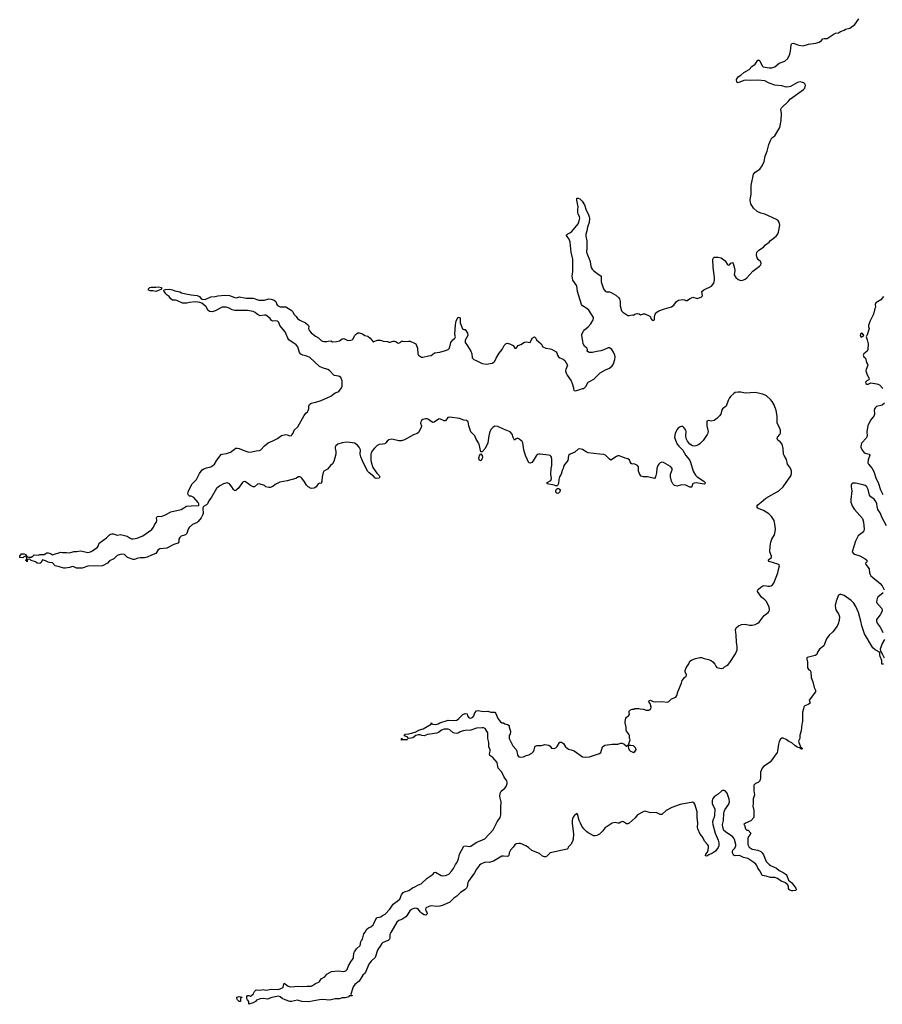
# Model space of a CAD drawing. Header units: inches. Extents: x 2354866 to 2448306, y 705012 to 877032.
# Tile 10 of 36: x 2354866 to 2367071, y 769108 to 783037. Entities that reach past the tile are written whole.
import ezdxf

# ---------------------------------------------------------------- set-up
doc = ezdxf.new("R2010")
doc.units = ezdxf.units.IN
doc.header["$MEASUREMENT"] = 0
for name, color, linetype in [('C3756', 7, 'Continuous'), ('C3757', 7, 'Continuous'), ('C3766', 7, 'Continuous'), ('C3767', 7, 'Continuous'), ('C3768', 7, 'Continuous')]:
    doc.layers.add(name, color=color, linetype=linetype)

msp = doc.modelspace()

# ---------------------------------------------------------------- linework, layer by layer
at = {"layer": 'C3756', "color": 6, "elevation": 100}
msp.add_lwpolyline([(2360000, 769978), (2359990, 769970), (2359968, 769930), (2359941, 769899), (2359927, 769873), (2359894, 769770), (2359840, 769720), (2359804, 769676), (2359754, 769550), (2359720, 769520), (2359670, 769437), (2359610, 769390), (2359585, 769355), (2359552, 769252), (2359558, 769238), (2359570, 769234), (2359570, 769226), (2359530, 769226), (2359524, 769216), (2359510, 769209), (2359470, 769201), (2359430, 769201), (2359390, 769184), (2359330, 769185), (2359253, 769167), (2359150, 769175), (2359110, 769173), (2358950, 769143), (2358858, 769150), (2358796, 769165), (2358714, 769150), (2358688, 769150), (2358622, 769170), (2358582, 769190), (2358553, 769213), (2358530, 769225), (2358435, 769205), (2358370, 769181), (2358310, 769190), (2358270, 769187), (2358215, 769165), (2358203, 769150), (2358170, 769128), (2358124, 769116), (2358108, 769108), (2358108, 769148), (2358088, 769170), (2358078, 769190), (2358080, 769220), (2358090, 769234), (2358110, 769234), (2358130, 769225), (2358169, 769251), (2358186, 769290), (2358210, 769312), (2358270, 769310), (2358310, 769316), (2358350, 769307), (2358430, 769324), (2358530, 769317), (2358593, 769347), (2358601, 769399), (2358610, 769405), (2358666, 769366), (2358693, 769353), (2358817, 769363), (2358870, 769360), (2358930, 769366), (2358990, 769365), (2359010, 769373), (2359050, 769404), (2359098, 769422), (2359109, 769431), (2359130, 769470), (2359182, 769498), (2359210, 769534), (2359276, 769570), (2359370, 769580), (2359450, 769572), (2359479, 769581), (2359499, 769601), (2359516, 769650), (2359549, 769711), (2359583, 769757), (2359588, 769772), (2359592, 769830), (2359603, 769850), (2359630, 769892), (2359682, 769938), (2359694, 769990), (2359697, 770000)], dxfattribs=at)
msp.add_lwpolyline([(2357970, 769146), (2357948, 769170), (2357938, 769190), (2357938, 769210), (2357970, 769219), (2358012, 769210), (2357992, 769190), (2357990, 769148)], close=True, dxfattribs=at)
at = {"layer": 'C3757', "color": 6, "elevation": 100}
for points in [[(2360000, 777032), (2359954, 777026), (2359926, 777015), (2359884, 776976), (2359857, 776943), (2359838, 776910), (2359835, 776890), (2359832, 776810), (2359837, 776777), (2359864, 776704), (2359921, 776621), (2359951, 776590), (2359962, 776570), (2359950, 776549), (2359910, 776548), (2359890, 776558), (2359877, 776577), (2359810, 776626), (2359789, 776650), (2359715, 776795), (2359691, 776851), (2359682, 776890), (2359686, 776950), (2359670, 776989), (2359642, 777022), (2359604, 777044), (2359573, 777053), (2359490, 777059), (2359427, 777053), (2359366, 777034), (2359337, 777010), (2359331, 776990), (2359331, 776970), (2359340, 776930), (2359340, 776890), (2359310, 776785), (2359290, 776753), (2359265, 776730), (2359222, 776678), (2359170, 776648), (2359161, 776630), (2359145, 776570), (2359141, 776510), (2359130, 776478), (2359110, 776482), (2359090, 776469), (2359061, 776430), (2359044, 776416), (2359030, 776410), (2358990, 776407), (2358947, 776430), (2358925, 776450), (2358898, 776498), (2358859, 776550), (2358850, 776561), (2358830, 776572), (2358810, 776569), (2358772, 776548), (2358650, 776513), (2358546, 776494), (2358480, 776460), (2358450, 776434), (2358410, 776419), (2358390, 776419), (2358350, 776429), (2358329, 776449), (2358253, 776473), (2358230, 776465), (2358190, 776429), (2358170, 776429), (2358130, 776449), (2358090, 776481), (2358050, 776502), (2358030, 776499), (2358018, 776490), (2357956, 776404), (2357930, 776383), (2357910, 776373), (2357890, 776389), (2357867, 776430), (2357833, 776473), (2357803, 776483), (2357748, 776472), (2357696, 776444), (2357650, 776404), (2357578, 776282), (2357543, 776230), (2357525, 776190), (2357508, 776172), (2357467, 776150), (2357456, 776130), (2357455, 776110), (2357464, 776070), (2357462, 776050), (2357454, 776026), (2357432, 775990), (2357390, 775937), (2357375, 775925), (2357310, 775894), (2357265, 775855), (2357248, 775832), (2357231, 775770), (2357221, 775759), (2357210, 775749), (2357151, 775730), (2357131, 775710), (2357118, 775690), (2357116, 775650), (2357102, 775630), (2357048, 775612), (2356950, 775562), (2356849, 775551), (2356825, 775535), (2356790, 775484), (2356730, 775462), (2356670, 775433), (2356630, 775423), (2356570, 775426), (2356539, 775419), (2356490, 775399), (2356470, 775401), (2356393, 775430), (2356350, 775470), (2356305, 775475), (2356273, 775467), (2356245, 775455), (2356196, 775410), (2356139, 775381), (2356110, 775350), (2356036, 775310), (2355830, 775306), (2355750, 775276), (2355670, 775279), (2355630, 775299), (2355610, 775302), (2355574, 775286), (2355510, 775277), (2355490, 775279), (2355430, 775298), (2355370, 775310), (2355330, 775355), (2355290, 775356), (2355270, 775361), (2355230, 775381), (2355190, 775394), (2355167, 775353), (2355150, 775345), (2355115, 775350), (2355090, 775369), (2355028, 775388), (2355010, 775406), (2354978, 775402), (2354974, 775370), (2354968, 775368), (2354962, 775382), (2354946, 775390), (2354962, 775398), (2354966, 775410), (2354962, 775442), (2354950, 775446), (2354924, 775436), (2354910, 775426), (2354866, 775430), (2354866, 775450), (2354890, 775482), (2354930, 775482), (2354954, 775470), (2354958, 775458), (2354974, 775450), (2354978, 775438), (2354993, 775433), (2355030, 775432), (2355053, 775447), (2355070, 775465), (2355130, 775464), (2355150, 775470), (2355210, 775473), (2355250, 775493), (2355270, 775497), (2355304, 775484), (2355330, 775465), (2355450, 775505), (2355470, 775498), (2355530, 775501), (2355570, 775496), (2355630, 775514), (2355670, 775515), (2355730, 775524), (2355830, 775501), (2355870, 775510), (2355898, 775522), (2355965, 775575), (2355975, 775590), (2355990, 775631), (2356093, 775707), (2356136, 775750), (2356150, 775760), (2356170, 775766), (2356190, 775766), (2356230, 775748), (2356250, 775746), (2356290, 775753), (2356330, 775747), (2356385, 775730), (2356430, 775702), (2356450, 775695), (2356470, 775692), (2356530, 775701), (2356610, 775734), (2356735, 775825), (2356761, 775859), (2356780, 775900), (2356802, 775930), (2356807, 775950), (2356802, 775990), (2356812, 776008), (2356830, 776013), (2356870, 776011), (2356890, 776016), (2356927, 776033), (2357004, 776076), (2357152, 776108), (2357227, 776153), (2357290, 776162), (2357394, 776166), (2357402, 776170), (2357403, 776190), (2357390, 776207), (2357330, 776277), (2357290, 776297), (2357270, 776297), (2357254, 776310), (2357247, 776330), (2357249, 776350), (2357255, 776370), (2357305, 776470), (2357367, 776530), (2357410, 776615), (2357450, 776667), (2357470, 776684), (2357510, 776699), (2357570, 776711), (2357601, 776730), (2357623, 776750), (2357654, 776806), (2357715, 776885), (2357730, 776892), (2357790, 776901), (2357850, 776919), (2357926, 776974), (2357950, 776976), (2357970, 776972), (2358050, 776936), (2358110, 776919), (2358150, 776924), (2358210, 776938), (2358259, 776941), (2358279, 776950), (2358329, 777010), (2358381, 777050), (2358450, 777078), (2358512, 777110), (2358570, 777153), (2358630, 777167), (2358650, 777166), (2358690, 777152), (2358710, 777154), (2358715, 777165), (2358734, 777186), (2358749, 777230), (2358803, 777277), (2358890, 777436), (2358913, 777470), (2358936, 777490), (2358949, 777510), (2358955, 777530), (2358956, 777570), (2358968, 777592), (2358990, 777610), (2359054, 777626), (2359130, 777650), (2359269, 777710), (2359330, 777759), (2359370, 777771), (2359381, 777779), (2359421, 777830), (2359427, 777853), (2359430, 777890), (2359427, 777930), (2359410, 777975), (2359390, 777990), (2359375, 777995), (2359322, 778002), (2359310, 778010), (2359250, 778074), (2359227, 778087), (2359151, 778111), (2359110, 778132), (2358970, 778258), (2358930, 778277), (2358870, 778291), (2358845, 778305), (2358824, 778330), (2358801, 778410), (2358776, 778436), (2358672, 778510), (2358659, 778530), (2358638, 778590), (2358620, 778620), (2358548, 778710), (2358532, 778752), (2358512, 778772), (2358490, 778776), (2358450, 778772), (2358430, 778784), (2358409, 778810), (2358350, 778856), (2358330, 778859), (2358269, 778850), (2358230, 778868), (2358196, 778896), (2358169, 778910), (2358090, 778921), (2357910, 778921), (2357872, 778932), (2357830, 778956), (2357788, 778968), (2357750, 778972), (2357730, 778970), (2357630, 778917), (2357590, 778906), (2357550, 778907), (2357530, 778926), (2357510, 778970), (2357500, 778980), (2357445, 779025), (2357416, 779036), (2357350, 779047), (2357270, 779037), (2357230, 779026), (2357170, 779028), (2357090, 779064), (2357069, 779069), (2357029, 779070), (2357004, 779090), (2356982, 779122), (2356938, 779150), (2356929, 779169), (2356908, 779190), (2356907, 779213), (2356930, 779222), (2356990, 779226), (2357030, 779215), (2357059, 779199), (2357130, 779187), (2357155, 779175), (2357219, 779159), (2357290, 779144), (2357377, 779137), (2357410, 779122), (2357434, 779090), (2357450, 779082), (2357490, 779078), (2357570, 779117), (2357630, 779119), (2357668, 779132), (2357770, 779138), (2357834, 779134), (2357910, 779105), (2357936, 779104), (2357970, 779117), (2358070, 779096), (2358170, 779096), (2358250, 779070), (2358272, 779068), (2358330, 779070), (2358390, 779090), (2358425, 779085), (2358466, 779070), (2358490, 779050), (2358502, 779010), (2358513, 778993), (2358550, 778977), (2358630, 778973), (2358708, 778928), (2358730, 778905), (2358745, 778870), (2358777, 778837), (2358796, 778810), (2358830, 778788), (2358910, 778751), (2358941, 778721), (2358951, 778710), (2358955, 778695), (2358953, 778670), (2358958, 778650), (2358969, 778630), (2358990, 778606), (2359050, 778558), (2359096, 778536), (2359130, 778501), (2359152, 778490), (2359170, 778484), (2359210, 778483), (2359230, 778491), (2359270, 778492), (2359290, 778482), (2359350, 778483), (2359390, 778496), (2359430, 778524), (2359450, 778525), (2359510, 778501), (2359550, 778503), (2359571, 778509), (2359581, 778519), (2359610, 778570), (2359630, 778591), (2359650, 778606), (2359670, 778606), (2359714, 778594), (2359750, 778571), (2359790, 778558), (2359825, 778530), (2359870, 778474), (2359875, 778485), (2359930, 778505), (2359970, 778504), (2360000, 778492)], [(2359697, 770000), (2359701, 770010), (2359714, 770030), (2359734, 770106), (2359753, 770127), (2359776, 770170), (2359803, 770190), (2359836, 770204), (2359867, 770233), (2359879, 770250), (2359916, 770330), (2359930, 770338), (2359974, 770346), (2360000, 770362)]]:
    msp.add_lwpolyline(points, dxfattribs=at)
msp.add_lwpolyline([(2356790, 779194), (2356750, 779201), (2356710, 779201), (2356688, 779210), (2356689, 779230), (2356708, 779250), (2356727, 779253), (2356790, 779251), (2356830, 779259), (2356874, 779250), (2356873, 779227), (2356830, 779205)], close=True, dxfattribs=at)
at = {"layer": 'C3766', "color": 6, "elevation": 100}
msp.add_lwpolyline([(2360053, 770000), (2360001, 769979), (2360000, 769978)], dxfattribs=at)
at = {"layer": 'C3767', "color": 6, "elevation": 100}
for points in [[(2360000, 778492), (2360010, 778488), (2360070, 778483), (2360090, 778476), (2360110, 778476), (2360150, 778491), (2360170, 778491), (2360190, 778484), (2360210, 778468), (2360230, 778462), (2360251, 778469), (2360270, 778487), (2360289, 778491), (2360310, 778485), (2360369, 778490), (2360390, 778488), (2360450, 778463), (2360471, 778450), (2360496, 778390), (2360501, 778310), (2360508, 778290), (2360550, 778263), (2360570, 778262), (2360650, 778284), (2360690, 778286), (2360734, 778326), (2360810, 778336), (2360890, 778355), (2360929, 778370), (2360949, 778390), (2360967, 778470), (2360994, 778506), (2361023, 778530), (2361031, 778549), (2361025, 778585), (2361030, 778722), (2361041, 778779), (2361070, 778831), (2361090, 778823), (2361098, 778810), (2361098, 778750), (2361130, 778665), (2361150, 778652), (2361170, 778654), (2361202, 778602), (2361207, 778570), (2361170, 778502), (2361169, 778470), (2361203, 778423), (2361248, 778350), (2361263, 778310), (2361270, 778252), (2361290, 778231), (2361333, 778213), (2361410, 778171), (2361470, 778163), (2361550, 778180), (2361573, 778190), (2361590, 778207), (2361608, 778250), (2361650, 778318), (2361694, 778370), (2361722, 778430), (2361750, 778456), (2361770, 778459), (2361810, 778447), (2361846, 778426), (2361870, 778392), (2361890, 778392), (2361918, 778430), (2361957, 778443), (2362010, 778475), (2362030, 778479), (2362090, 778472), (2362119, 778530), (2362150, 778551), (2362170, 778532), (2362179, 778510), (2362243, 778450), (2362270, 778411), (2362310, 778391), (2362370, 778383), (2362390, 778376), (2362457, 778337), (2362466, 778326), (2362476, 778290), (2362491, 778270), (2362510, 778255), (2362556, 778236), (2362577, 778217), (2362615, 778150), (2362592, 778088), (2362590, 778070), (2362598, 778038), (2362610, 778010), (2362668, 777930), (2362685, 777890), (2362701, 777830), (2362701, 777810), (2362710, 777792), (2362730, 777786), (2362806, 777810), (2362830, 777822), (2362850, 777822), (2362878, 777850), (2362909, 777911), (2362938, 777922), (2362988, 777952), (2363080, 778040), (2363154, 778086), (2363210, 778105), (2363250, 778139), (2363269, 778170), (2363285, 778230), (2363289, 778270), (2363287, 778290), (2363270, 778333), (2363243, 778370), (2363210, 778393), (2363190, 778394), (2363133, 778367), (2363090, 778354), (2363030, 778345), (2362970, 778327), (2362930, 778327), (2362913, 778333), (2362895, 778350), (2362899, 778370), (2362889, 778390), (2362858, 778418), (2362837, 778450), (2362836, 778490), (2362819, 778570), (2362819, 778590), (2362841, 778630), (2362858, 778650), (2362909, 778690), (2362947, 778733), (2362981, 778790), (2362987, 778810), (2362985, 778825), (2362918, 778930), (2362890, 778953), (2362830, 778990), (2362816, 779010), (2362758, 779190), (2362750, 779270), (2362691, 779350), (2362683, 779410), (2362694, 779474), (2362690, 779550), (2362693, 779650), (2362671, 779750), (2362656, 779890), (2362639, 779930), (2362599, 779990), (2362611, 780000)], [(2362878, 780000), (2362875, 779990), (2362876, 779976), (2362890, 779910), (2362892, 779810), (2362886, 779750), (2362898, 779710), (2362935, 779630), (2362952, 779532), (2362967, 779507), (2362987, 779487), (2363030, 779450), (2363091, 779410), (2363091, 779330), (2363128, 779228), (2363150, 779196), (2363170, 779188), (2363210, 779185), (2363236, 779176), (2363299, 779139), (2363342, 779102), (2363351, 779090), (2363362, 779050), (2363364, 778990), (2363380, 778920), (2363399, 778899), (2363470, 778851), (2363490, 778851), (2363530, 778861), (2363550, 778856), (2363570, 778870), (2363602, 778882), (2363630, 778876), (2363650, 778861), (2363690, 778875), (2363710, 778876), (2363784, 778844), (2363793, 778833), (2363798, 778810), (2363810, 778792), (2363830, 778782), (2363847, 778793), (2363848, 778830), (2363857, 778870), (2363880, 778900), (2363910, 778920), (2363990, 778949), (2364090, 778974), (2364123, 778997), (2364161, 779050), (2364189, 779070), (2364250, 779079), (2364274, 779074), (2364290, 779065), (2364310, 779065), (2364342, 779090), (2364390, 779110), (2364450, 779094), (2364510, 779111), (2364529, 779130), (2364519, 779190), (2364546, 779214), (2364653, 779267), (2364687, 779310), (2364697, 779350), (2364698, 779390), (2364678, 779530), (2364672, 779648), (2364681, 779670), (2364690, 779676), (2364750, 779678), (2364791, 779670), (2364850, 779625), (2364878, 779578), (2364890, 779566), (2364910, 779571), (2364930, 779591), (2364950, 779601), (2364961, 779590), (2364981, 779521), (2364984, 779490), (2364977, 779430), (2364998, 779390), (2365030, 779360), (2365070, 779348), (2365098, 779350), (2365130, 779366), (2365155, 779385), (2365241, 779479), (2365333, 779550), (2365353, 779570), (2365357, 779590), (2365353, 779610), (2365321, 779641), (2365301, 779670), (2365293, 779710), (2365295, 779750), (2365324, 779776), (2365390, 779821), (2365417, 779850), (2365470, 779888), (2365488, 779912), (2365570, 779973), (2365589, 780000)], [(2367090, 779121), (2367050, 779076), (2366981, 779030), (2366971, 779010), (2366976, 778970), (2366966, 778950), (2366946, 778870), (2366894, 778766), (2366878, 778710), (2366878, 778690), (2366885, 778670), (2366859, 778581), (2366842, 778550), (2366858, 778510), (2366871, 778451), (2366867, 778370), (2366859, 778350), (2366811, 778310), (2366802, 778290), (2366811, 778270), (2366831, 778250), (2366847, 778187), (2366863, 778163), (2366864, 778150), (2366841, 778090), (2366839, 778070), (2366855, 778015), (2366881, 777970), (2366886, 777950), (2366880, 777940), (2366850, 777927), (2366833, 777910), (2366836, 777890), (2366850, 777879), (2366870, 777879), (2366910, 777899), (2366993, 777887), (2367010, 777883), (2367030, 777870), (2367080, 777820)], [(2360000, 770362), (2360036, 770384), (2360104, 770456), (2360150, 770523), (2360244, 770596), (2360270, 770659), (2360294, 770690), (2360310, 770700), (2360370, 770716), (2360424, 770756), (2360459, 770770), (2360510, 770799), (2360547, 770813), (2360630, 770891), (2360718, 770950), (2360730, 770971), (2360750, 770979), (2360829, 770929), (2360850, 770925), (2360890, 770929), (2360937, 770950), (2360977, 770990), (2361004, 771030), (2361033, 771087), (2361053, 771110), (2361075, 771165), (2361087, 771230), (2361150, 771343), (2361170, 771351), (2361230, 771342), (2361250, 771346), (2361323, 771397), (2361449, 771450), (2361565, 771575), (2361622, 771690), (2361663, 771750), (2361675, 771790), (2361672, 771890), (2361678, 771970), (2361660, 772050), (2361665, 772095), (2361679, 772121), (2361730, 772164), (2361748, 772190), (2361762, 772230), (2361764, 772250), (2361759, 772270), (2361722, 772322), (2361690, 772392), (2361638, 772450), (2361630, 772470), (2361621, 772530), (2361559, 772599), (2361519, 772630), (2361513, 772650), (2361524, 772690), (2361521, 772710), (2361505, 772750), (2361502, 772810), (2361491, 772870), (2361492, 772932), (2361488, 772950), (2361451, 773011), (2361430, 773020), (2361410, 773021), (2361330, 773016), (2361250, 772985), (2361170, 772983), (2361142, 772978), (2361097, 772963), (2361070, 772946), (2361041, 772939), (2361001, 772950), (2360950, 772992), (2360930, 773002), (2360870, 772998), (2360834, 772986), (2360790, 772953), (2360770, 772946), (2360634, 772926), (2360590, 772904), (2360555, 772910), (2360530, 772921), (2360510, 772921), (2360470, 772910), (2360430, 772879), (2360370, 772866), (2360366, 772866), (2360346, 772890), (2360308, 772908), (2360326, 772930), (2360370, 772936), (2360462, 772958), (2360525, 772990), (2360574, 773006), (2360686, 773070), (2360690, 773092), (2360698, 773078), (2360712, 773072), (2360750, 773067), (2360785, 773075), (2360810, 773090), (2360930, 773130), (2361010, 773122), (2361049, 773130), (2361081, 773150), (2361135, 773210), (2361170, 773221), (2361195, 773215), (2361204, 773190), (2361217, 773170), (2361230, 773161), (2361250, 773156), (2361278, 773170), (2361292, 773190), (2361305, 773230), (2361330, 773259), (2361350, 773265), (2361430, 773250), (2361490, 773254), (2361530, 773239), (2361570, 773242), (2361590, 773239), (2361604, 773224), (2361631, 773150), (2361670, 773102), (2361690, 773092), (2361710, 773092), (2361730, 773078), (2361770, 773065), (2361790, 773052), (2361791, 773030), (2361811, 772970), (2361806, 772930), (2361791, 772909), (2361791, 772870), (2361843, 772763), (2361892, 772712), (2361901, 772690), (2361910, 772632), (2361928, 772608), (2361950, 772605), (2361992, 772608), (2362030, 772626), (2362070, 772638), (2362110, 772661), (2362134, 772686), (2362145, 772710), (2362154, 772746), (2362161, 772759), (2362174, 772766), (2362189, 772771), (2362250, 772767), (2362295, 772785), (2362355, 772775), (2362370, 772762), (2362391, 772731), (2362427, 772727), (2362450, 772737), (2362470, 772754), (2362503, 772810), (2362510, 772815), (2362530, 772817), (2362558, 772798), (2362588, 772750), (2362610, 772731), (2362630, 772719), (2362670, 772710), (2362712, 772692), (2362830, 772608), (2362875, 772605), (2362930, 772611), (2363070, 772657), (2363089, 772670), (2363114, 772750), (2363147, 772773), (2363250, 772788), (2363330, 772790), (2363370, 772804), (2363390, 772804), (2363414, 772794), (2363450, 772762), (2363458, 772762), (2363470, 772774), (2363482, 772778), (2363502, 772850), (2363495, 772875), (2363493, 772910), (2363485, 772930), (2363453, 772970), (2363447, 772987), (2363449, 773030), (2363433, 773090), (2363432, 773110), (2363442, 773158), (2363450, 773171), (2363482, 773190), (2363495, 773210), (2363488, 773230), (2363490, 773254), (2363508, 773272), (2363530, 773282), (2363556, 773284), (2363570, 773294), (2363627, 773293), (2363646, 773286), (2363690, 773284), (2363730, 773270), (2363769, 773270), (2363794, 773290), (2363801, 773310), (2363785, 773365), (2363764, 773390), (2363775, 773405), (2363790, 773411), (2363830, 773394), (2363867, 773387), (2363950, 773394), (2364030, 773383), (2364050, 773391), (2364088, 773430), (2364150, 773455), (2364165, 773475), (2364178, 773530), (2364228, 773650), (2364239, 773690), (2364270, 773731), (2364294, 773750), (2364299, 773770), (2364284, 773810), (2364284, 773830), (2364297, 773870), (2364334, 773926), (2364350, 773962), (2364370, 773978), (2364430, 774001), (2364490, 774013), (2364513, 774013), (2364550, 773999), (2364610, 773987), (2364650, 773971), (2364673, 773953), (2364701, 773921), (2364714, 773890), (2364730, 773874), (2364790, 773858), (2364817, 773863), (2364837, 773883), (2364870, 773899), (2364890, 773914), (2364916, 773944), (2364995, 774065), (2365016, 774124), (2365019, 774170), (2365009, 774230), (2365004, 774330), (2364994, 774406), (2365004, 774436), (2365037, 774463), (2365078, 774482), (2365130, 774484), (2365193, 774473), (2365230, 774473), (2365270, 774482), (2365310, 774500), (2365330, 774514), (2365400, 774610), (2365458, 774650), (2365470, 774670), (2365474, 774690), (2365470, 774730), (2365429, 774809), (2365411, 774831), (2365364, 774870), (2365307, 774950), (2365310, 774970), (2365319, 774981), (2365350, 775010), (2365381, 775030), (2365410, 775035), (2365450, 775025), (2365475, 775025), (2365498, 775030), (2365518, 775042), (2365534, 775066), (2365595, 775210), (2365602, 775258), (2365618, 775310), (2365610, 775324), (2365594, 775334), (2365469, 775370), (2365457, 775390), (2365470, 775406), (2365504, 775430), (2365504, 775450), (2365479, 775510), (2365485, 775590), (2365495, 775645), (2365509, 775690), (2365546, 775750), (2365557, 775797), (2365559, 775830), (2365556, 775870), (2365541, 775950), (2365505, 776010), (2365465, 776045), (2365430, 776069), (2365390, 776093), (2365330, 776115), (2365308, 776128), (2365298, 776150), (2365308, 776172), (2365359, 776210), (2365425, 776270), (2365607, 776373), (2365667, 776430), (2365776, 776584), (2365785, 776615), (2365785, 776650), (2365770, 776692), (2365731, 776750), (2365716, 776816), (2365681, 776870), (2365673, 776890), (2365669, 776969), (2365654, 777030), (2365626, 777066), (2365595, 777090), (2365584, 777110), (2365589, 777131), (2365622, 777170), (2365629, 777190), (2365629, 777230), (2365615, 777270), (2365583, 777330), (2365584, 777430), (2365568, 777508), (2365539, 777590), (2365515, 777635), (2365490, 777666), (2365434, 777714), (2365379, 777739), (2365270, 777764), (2365130, 777756), (2365070, 777769), (2365030, 777769), (2364990, 777761), (2364970, 777749), (2364926, 777710), (2364911, 777690), (2364891, 777649), (2364860, 777570), (2364808, 777532), (2364800, 777520), (2364784, 777456), (2364768, 777432), (2364730, 777397), (2364690, 777369), (2364650, 777359), (2364610, 777368), (2364590, 777358), (2364588, 777290), (2364604, 777230), (2364607, 777210), (2364603, 777190), (2364595, 777170), (2364535, 777085), (2364490, 777035), (2364470, 777022), (2364433, 777007), (2364410, 777004), (2364387, 777007), (2364349, 777030), (2364315, 777075), (2364298, 777110), (2364290, 777150), (2364297, 777210), (2364293, 777230), (2364265, 777270), (2364250, 777280), (2364230, 777284), (2364210, 777278), (2364183, 777257), (2364165, 777235), (2364139, 777181), (2364133, 777130), (2364144, 777090), (2364170, 777030), (2364190, 777003), (2364250, 776947), (2364292, 776872), (2364341, 776810), (2364356, 776776), (2364395, 776650), (2364430, 776592), (2364452, 776570), (2364545, 776510), (2364566, 776490), (2364562, 776470), (2364550, 776464), (2364435, 776485), (2364410, 776481), (2364386, 776470), (2364376, 776430), (2364370, 776422), (2364350, 776425), (2364290, 776453), (2364230, 776455), (2364170, 776439), (2364130, 776449), (2364109, 776470), (2364090, 776509), (2364076, 776570), (2364076, 776610), (2364099, 776670), (2364097, 776690), (2364075, 776715), (2363974, 776774), (2363950, 776776), (2363927, 776770), (2363907, 776750), (2363895, 776730), (2363879, 776690), (2363874, 776626), (2363861, 776570), (2363850, 776546), (2363751, 776569), (2363690, 776569), (2363660, 776580), (2363642, 776602), (2363621, 776650), (2363621, 776710), (2363606, 776730), (2363570, 776750), (2363548, 776752), (2363530, 776749), (2363517, 776757), (2363503, 776783), (2363496, 776810), (2363470, 776826), (2363434, 776834), (2363402, 776850), (2363350, 776866), (2363330, 776865), (2363310, 776859), (2363230, 776807), (2363210, 776818), (2363155, 776875), (2363130, 776888), (2363070, 776890), (2362910, 776911), (2362882, 776922), (2362830, 776955), (2362790, 776967), (2362770, 776961), (2362719, 776921), (2362655, 776890), (2362633, 776870), (2362621, 776799), (2362565, 776730), (2362556, 776690), (2362541, 776659), (2362527, 776610), (2362502, 776570), (2362493, 776530), (2362490, 776478), (2362474, 776446), (2362470, 776442), (2362450, 776444), (2362430, 776453), (2362330, 776469), (2362329, 776490), (2362380, 776520), (2362392, 776548), (2362381, 776610), (2362388, 776690), (2362397, 776730), (2362396, 776816), (2362391, 776850), (2362383, 776863), (2362372, 776872), (2362350, 776878), (2362230, 776893), (2362209, 776891), (2362190, 776884), (2362173, 776867), (2362130, 776796), (2362110, 776775), (2362090, 776763), (2362070, 776769), (2362021, 776870), (2361999, 776950), (2361985, 777050), (2361976, 777070), (2361930, 777107), (2361910, 777116), (2361891, 777109), (2361869, 777090), (2361850, 777128), (2361835, 777175), (2361805, 777205), (2361710, 777243), (2361630, 777283), (2361590, 777286), (2361566, 777274), (2361536, 777244), (2361518, 777210), (2361502, 777150), (2361488, 777050), (2361450, 776969), (2361410, 776922), (2361402, 776922), (2361390, 776926), (2361367, 777030), (2361358, 777050), (2361324, 777104), (2361304, 777150), (2361249, 777209), (2361223, 777290), (2361211, 777350), (2361190, 777365), (2361150, 777371), (2361090, 777394), (2360950, 777415), (2360926, 777410), (2360890, 777362), (2360870, 777362), (2360810, 777391), (2360790, 777385), (2360730, 777342), (2360710, 777341), (2360690, 777351), (2360650, 777383), (2360630, 777390), (2360610, 777390), (2360570, 777379), (2360550, 777365), (2360541, 777350), (2360538, 777330), (2360550, 777290), (2360548, 777270), (2360510, 777197), (2360490, 777183), (2360437, 777163), (2360310, 777093), (2360270, 777080), (2360230, 777080), (2360130, 777102), (2360090, 777094), (2360065, 777075), (2360047, 777050), (2360030, 777037), (2360000, 777032)], [(2367104, 777610), (2367070, 777584), (2366990, 777563), (2366973, 777550), (2366962, 777530), (2366957, 777510), (2366962, 777470), (2366959, 777450), (2366950, 777430), (2366906, 777374), (2366866, 777290), (2366852, 777210), (2366855, 777145), (2366841, 777119), (2366782, 777050), (2366770, 777030), (2366767, 776990), (2366787, 776947), (2366810, 776918), (2366830, 776906), (2366885, 776890), (2366895, 776875), (2366872, 776810), (2366868, 776768), (2366874, 776750), (2366929, 776690), (2366950, 776647), (2366984, 776544), (2367012, 776490), (2367047, 776387), (2367080, 776320)], [(2367130, 775877), (2367070, 775990), (2367039, 776059), (2367008, 776110), (2366996, 776150), (2366993, 776190), (2366981, 776221), (2366956, 776256), (2366910, 776288), (2366892, 776310), (2366873, 776393), (2366853, 776430), (2366830, 776447), (2366799, 776459), (2366690, 776482), (2366650, 776480), (2366634, 776466), (2366629, 776450), (2366630, 776430), (2366642, 776370), (2366624, 776250), (2366625, 776210), (2366650, 776150), (2366677, 776110), (2366790, 775981), (2366806, 775930), (2366813, 775830), (2366803, 775790), (2366730, 775734), (2366690, 775662), (2366646, 775510), (2366658, 775490), (2366677, 775477), (2366752, 775452), (2366830, 775410), (2366854, 775390), (2366851, 775369), (2366832, 775350), (2366836, 775330), (2366883, 775270), (2366891, 775210), (2366899, 775190), (2366911, 775170), (2366931, 775150), (2367043, 775063), (2367071, 775030), (2367096, 774970)], [(2367090, 773918), (2367070, 773918), (2367066, 773926), (2367064, 773970), (2367039, 774030), (2367034, 774050), (2367036, 774076), (2367029, 774089), (2366970, 774123), (2366939, 774150), (2366818, 774350), (2366782, 774462), (2366768, 774530), (2366733, 774650), (2366697, 774737), (2366670, 774785), (2366630, 774822), (2366530, 774889), (2366490, 774905), (2366470, 774904), (2366450, 774895), (2366418, 774810), (2366406, 774750), (2366408, 774710), (2366414, 774690), (2366426, 774666), (2366453, 774633), (2366467, 774590), (2366461, 774539), (2366446, 774490), (2366430, 774458), (2366370, 774378), (2366318, 774330), (2366283, 774277), (2366243, 774177), (2366184, 774130), (2366156, 774090), (2366143, 774057), (2366119, 774041), (2366010, 774015), (2366005, 774010), (2366003, 773990), (2366014, 773950), (2366012, 773870), (2366030, 773842), (2366051, 773831), (2366062, 773810), (2366063, 773730), (2366087, 773670), (2366106, 773590), (2366125, 773550), (2366125, 773530), (2366038, 773410), (2366044, 773384), (2366052, 773370), (2366022, 773350), (2365974, 773330), (2365962, 773318), (2365958, 773290), (2365940, 773240), (2365941, 773110), (2365931, 773069), (2365925, 772975), (2365906, 772914), (2365903, 772890), (2365906, 772870), (2365887, 772830), (2365888, 772810), (2365920, 772740), (2365937, 772730), (2365939, 772721), (2365930, 772715), (2365924, 772724), (2365898, 772738), (2365867, 772747), (2365833, 772770), (2365790, 772809), (2365747, 772827), (2365710, 772854), (2365670, 772874), (2365650, 772874), (2365630, 772859), (2365610, 772824), (2365600, 772790), (2365590, 772690), (2365582, 772670), (2365486, 772534), (2365389, 772471), (2365371, 772450), (2365349, 772390), (2365347, 772313), (2365337, 772270), (2365314, 772246), (2365276, 772230), (2365251, 772210), (2365254, 772130), (2365264, 772070), (2365246, 772014), (2365242, 771990), (2365246, 771950), (2365241, 771910), (2365251, 771849), (2365251, 771750), (2365210, 771705), (2365134, 771670), (2365114, 771650), (2365122, 771642), (2365134, 771590), (2365152, 771572), (2365172, 771570), (2365211, 771530), (2365202, 771510), (2365177, 771483), (2365167, 771453), (2365169, 771370), (2365186, 771330), (2365230, 771303), (2365311, 771290), (2365351, 771270), (2365370, 771253), (2365390, 771221), (2365430, 771130), (2365470, 771087), (2365490, 771070), (2365573, 771033), (2365610, 770999), (2365670, 770972), (2365710, 770942), (2365720, 770930), (2365746, 770866), (2365790, 770828), (2365847, 770750), (2365854, 770726), (2365841, 770719), (2365807, 770713), (2365790, 770713), (2365762, 770722), (2365752, 770730), (2365745, 770745), (2365746, 770770), (2365736, 770796), (2365691, 770831), (2365639, 770850), (2365589, 770890), (2365550, 770902), (2365490, 770902), (2365430, 770922), (2365370, 770929), (2365343, 770990), (2365310, 771032), (2365294, 771070), (2365280, 771090), (2365254, 771114), (2365170, 771171), (2365105, 771185), (2365050, 771214), (2364990, 771210), (2364970, 771220), (2364962, 771230), (2364952, 771250), (2364950, 771272), (2364957, 771290), (2364984, 771316), (2364998, 771350), (2364999, 771370), (2364981, 771441), (2364970, 771460), (2364950, 771481), (2364870, 771534), (2364829, 771569), (2364814, 771614), (2364812, 771650), (2364823, 771710), (2364828, 771810), (2364833, 771830), (2364842, 771858), (2364899, 771941), (2364907, 771970), (2364903, 772010), (2364875, 772095), (2364850, 772130), (2364835, 772135), (2364810, 772135), (2364801, 772130), (2364750, 772080), (2364690, 772043), (2364667, 772010), (2364662, 771990), (2364662, 771950), (2364702, 771870), (2364698, 771782), (2364691, 771750), (2364676, 771724), (2364670, 771690), (2364672, 771650), (2364706, 771530), (2364748, 771430), (2364758, 771390), (2364759, 771350), (2364750, 771324), (2364710, 771273), (2364670, 771244), (2364617, 771223), (2364590, 771206), (2364569, 771210), (2364574, 771230), (2364598, 771262), (2364606, 771290), (2364612, 771330), (2364610, 771350), (2364597, 771370), (2364561, 771410), (2364523, 771483), (2364495, 771515), (2364461, 771590), (2364458, 771610), (2364463, 771670), (2364453, 771750), (2364450, 771830), (2364417, 771937), (2364410, 771953), (2364390, 771969), (2364210, 771933), (2364092, 771890), (2364012, 771850), (2363950, 771795), (2363930, 771794), (2363870, 771822), (2363790, 771816), (2363730, 771836), (2363710, 771838), (2363687, 771833), (2363609, 771790), (2363573, 771747), (2363490, 771669), (2363470, 771662), (2363450, 771662), (2363411, 771691), (2363390, 771693), (2363370, 771687), (2363350, 771672), (2363330, 771672), (2363290, 771681), (2363250, 771671), (2363178, 771622), (2363150, 771609), (2363119, 771561), (2363070, 771516), (2363030, 771495), (2363010, 771492), (2362990, 771493), (2362910, 771532), (2362890, 771547), (2362850, 771592), (2362821, 771630), (2362800, 771670), (2362784, 771710), (2362760, 771800), (2362750, 771809), (2362710, 771772), (2362693, 771750), (2362683, 771710), (2362682, 771670), (2362704, 771516), (2362698, 771442), (2362687, 771410), (2362664, 771370), (2362628, 771332), (2362621, 771310), (2362610, 771301), (2362370, 771252), (2362320, 771200), (2362310, 771194), (2362290, 771193), (2362263, 771203), (2362220, 771240), (2362110, 771285), (2362065, 771325), (2362029, 771350), (2361950, 771382), (2361930, 771385), (2361890, 771379), (2361870, 771365), (2361847, 771330), (2361809, 771290), (2361790, 771250), (2361786, 771214), (2361778, 771202), (2361763, 771197), (2361710, 771206), (2361690, 771203), (2361570, 771134), (2361510, 771116), (2361450, 771117), (2361390, 771092), (2361370, 771077), (2361330, 771020), (2361303, 770970), (2361215, 770850), (2361206, 770830), (2361198, 770770), (2361190, 770749), (2361171, 770730), (2361105, 770690), (2361050, 770640), (2361010, 770611), (2360950, 770554), (2360857, 770510), (2360810, 770495), (2360770, 770492), (2360690, 770501), (2360670, 770498), (2360621, 770479), (2360611, 770470), (2360606, 770450), (2360611, 770431), (2360625, 770410), (2360631, 770390), (2360611, 770369), (2360590, 770373), (2360550, 770398), (2360530, 770416), (2360508, 770448), (2360485, 770465), (2360450, 770469), (2360409, 770451), (2360388, 770432), (2360350, 770370), (2360330, 770347), (2360273, 770307), (2360230, 770292), (2360202, 770270), (2360115, 770125), (2360105, 770095), (2360105, 770050), (2360100, 770030), (2360078, 770010), (2360053, 770000)], [(2367085, 774930), (2367010, 774868), (2366998, 774850), (2366992, 774828), (2366991, 774790), (2367059, 774710), (2367070, 774690), (2367070, 774670), (2367042, 774618), (2366989, 774551), (2366987, 774530), (2366998, 774498), (2367042, 774442), (2367063, 774403), (2367078, 774370)], [(2367101, 774270), (2367067, 774213), (2367043, 774130), (2367044, 774104), (2367070, 774065), (2367095, 774010)]]:
    msp.add_lwpolyline(points, dxfattribs=at)
for points in [[(2366770, 778601), (2366762, 778590), (2366756, 778570), (2366770, 778547), (2366799, 778561), (2366809, 778570), (2366790, 778599)], [(2361390, 776795), (2361370, 776802), (2361363, 776830), (2361370, 776872), (2361390, 776894), (2361410, 776872), (2361413, 776850), (2361410, 776829)], [(2362470, 776334), (2362453, 776353), (2362450, 776372), (2362463, 776397), (2362474, 776406), (2362490, 776407), (2362511, 776390), (2362510, 776358), (2362490, 776337)], [(2360290, 772854), (2360354, 772854), (2360350, 772849), (2360270, 772846), (2360266, 772850), (2360266, 772870), (2360273, 772873), (2360278, 772858)], [(2363511, 772769), (2363492, 772768), (2363478, 772762), (2363474, 772750), (2363482, 772730), (2363491, 772710), (2363510, 772691), (2363530, 772678), (2363550, 772672), (2363570, 772686), (2363589, 772710), (2363584, 772730), (2363550, 772764)]]:
    msp.add_lwpolyline(points, close=True, dxfattribs=at)
at = {"layer": 'C3768', "color": 6, "elevation": 100}
for points in [[(2365589, 780000), (2365593, 780007), (2365602, 780030), (2365619, 780130), (2365611, 780171), (2365596, 780190), (2365572, 780210), (2365410, 780286), (2365350, 780301), (2365302, 780322), (2365250, 780373), (2365213, 780430), (2365204, 780450), (2365203, 780490), (2365216, 780570), (2365215, 780690), (2365249, 780850), (2365270, 780879), (2365338, 780922), (2365369, 780970), (2365399, 781030), (2365412, 781108), (2365442, 781178), (2365467, 781270), (2365489, 781330), (2365510, 781366), (2365550, 781396), (2365623, 781510), (2365641, 781610), (2365646, 781710), (2365637, 781770), (2365647, 781790), (2365740, 781880), (2365770, 781916), (2365957, 782050), (2365973, 782070), (2365984, 782110), (2365976, 782130), (2365962, 782142), (2365944, 782150), (2365910, 782156), (2365870, 782147), (2365770, 782092), (2365750, 782085), (2365710, 782083), (2365650, 782100), (2365550, 782112), (2365470, 782140), (2365410, 782171), (2365310, 782183), (2365210, 782175), (2365150, 782181), (2365110, 782178), (2365030, 782144), (2365015, 782155), (2365008, 782190), (2365030, 782228), (2365070, 782253), (2365110, 782290), (2365187, 782333), (2365226, 782374), (2365271, 782409), (2365310, 782466), (2365330, 782463), (2365336, 782456), (2365370, 782386), (2365386, 782370), (2365470, 782356), (2365510, 782358), (2365549, 782371), (2365610, 782422), (2365690, 782451), (2365732, 782488), (2365764, 782550), (2365774, 782590), (2365780, 782680), (2365790, 782702), (2365810, 782705), (2365890, 782676), (2365950, 782665), (2366029, 782691), (2366130, 782705), (2366179, 782721), (2366210, 782741), (2366230, 782765), (2366249, 782771), (2366290, 782771), (2366390, 782839), (2366410, 782846), (2366449, 782851), (2366478, 782870), (2366530, 782891), (2366550, 782905), (2366610, 782916), (2366682, 782970), (2366739, 783050)], [(2362611, 780000), (2362622, 780010), (2362650, 780020), (2362678, 780042), (2362766, 780150), (2362784, 780190), (2362793, 780230), (2362789, 780250), (2362770, 780289), (2362765, 780310), (2362764, 780350), (2362769, 780390), (2362750, 780486), (2362750, 780514), (2362768, 780512), (2362790, 780501), (2362826, 780470), (2362859, 780419), (2362883, 780343), (2362910, 780291), (2362923, 780250), (2362927, 780230), (2362924, 780170), (2362900, 780100), (2362892, 780048), (2362878, 780000)]]:
    msp.add_lwpolyline(points, dxfattribs=at)

doc.saveas('drawing.dxf')
